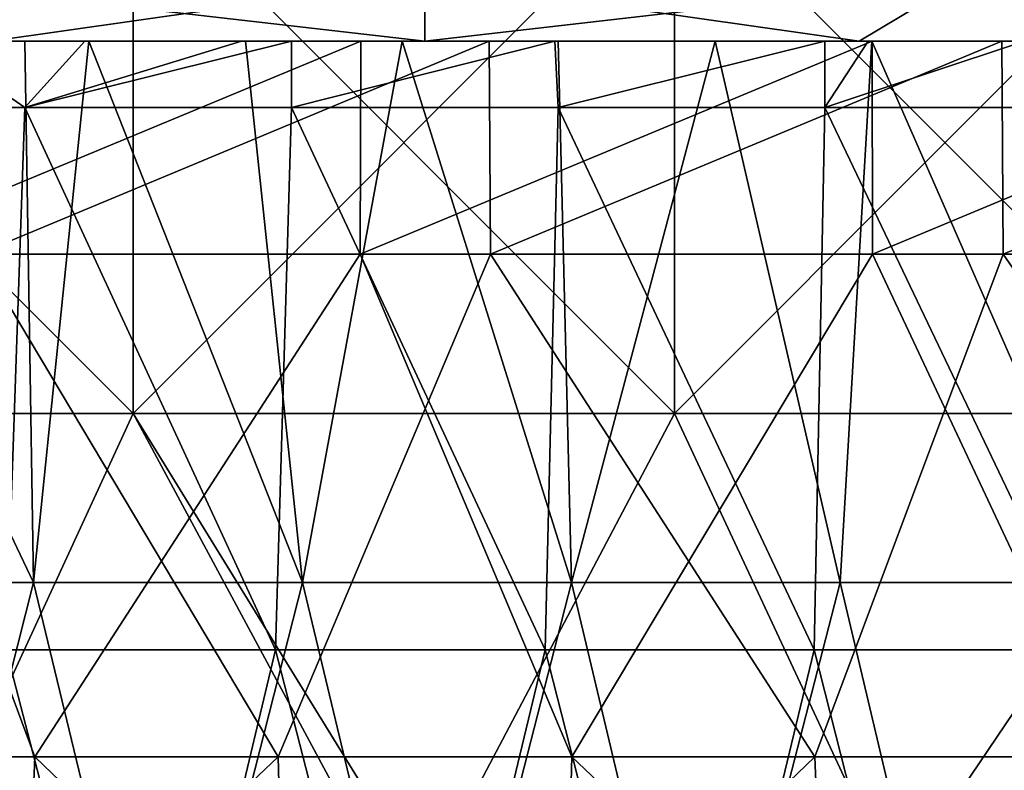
# Model space of a CAD drawing. Header units: inches. Extents: x -3.56 to 3.56, y -0.38 to 0.62.
# Tile 136 of 256: x -0.06 to 0.09, y 0.02 to 0.13. Entities that reach past the tile are written whole.
import ezdxf

# ---------------------------------------------------------------- set-up
doc = ezdxf.new("R2010")
doc.units = ezdxf.units.IN
doc.header["$LTSCALE"] = 65.185185
doc.header["$MEASUREMENT"] = 0
for name, color, linetype in [('10', 7, 'CONTINUOUS'), ('2', 7, 'CONTINUOUS'), ('52', 7, 'CONTINUOUS'), ('53', 7, 'CONTINUOUS'), ('54', 7, 'CONTINUOUS'), ('55', 7, 'CONTINUOUS'), ('57', 7, 'CONTINUOUS'), ('9', 7, 'CONTINUOUS')]:
    doc.layers.add(name, color=color, linetype=linetype)

msp = doc.modelspace()

# ---------------------------------------------------------------- linework, layer by layer
at = {"layer": '10', "color": 13, "linetype": 'Continuous', "true_color": 0xd67263}
for points in [[(-0.00947, 0.125, -2.37497), (-0.08516, 0.125, -2.37345), (-0.08519, 0.0935, -2.37347), (-0.00947, 0.125, -2.37497)], [(-0.00956, 0.0935, -2.37498), (-0.00947, 0.125, -2.37497), (-0.08519, 0.0935, -2.37347), (-0.00956, 0.0935, -2.37498)], [(-0.066, 0.125, 2.37408), (0.00948, 0.125, 2.37497), (-0.06593, 0.0935, 2.37408), (-0.066, 0.125, 2.37408)], [(-0.06593, 0.0935, 2.37408), (0.00948, 0.125, 2.37497), (0.00971, 0.0935, 2.37498), (-0.06593, 0.0935, 2.37408)], [(0.06601, 0.125, -2.37408), (-0.00947, 0.125, -2.37497), (-0.00956, 0.0935, -2.37498), (0.06601, 0.125, -2.37408)], [(0.06609, 0.0935, -2.37408), (0.06601, 0.125, -2.37408), (-0.00956, 0.0935, -2.37498), (0.06609, 0.0935, -2.37408)], [(0.00948, 0.125, 2.37497), (0.08517, 0.125, 2.37345), (0.00971, 0.0935, 2.37498), (0.00948, 0.125, 2.37497)], [(0.00971, 0.0935, 2.37498), (0.08517, 0.125, 2.37345), (0.08534, 0.0935, 2.37347), (0.00971, 0.0935, 2.37498)], [(0.14151, 0.125, -2.37076), (0.06601, 0.125, -2.37408), (0.06609, 0.0935, -2.37408), (0.14151, 0.125, -2.37076)], [(0.14167, 0.0935, -2.37077), (0.14151, 0.125, -2.37076), (0.06609, 0.0935, -2.37408), (0.14167, 0.0935, -2.37077)], [(0.08517, 0.125, 2.37345), (0.16085, 0.125, 2.36952), (0.08534, 0.0935, 2.37347), (0.08517, 0.125, 2.37345)], [(0.08534, 0.0935, 2.37347), (0.16085, 0.125, 2.36952), (0.16088, 0.0935, 2.36954), (0.08534, 0.0935, 2.37347)]]:
    msp.add_3dface(points, dxfattribs=at)
at = {"layer": '2', "color": 13, "linetype": 'Continuous', "true_color": 0xd67263}
for points in [[(-0.04307, 0.06998, -3.56224), (-0.12295, 0.06998, -3.56038), (-0.04307, 0.15006, -3.56224), (-0.04307, 0.06998, -3.56224)], [(-0.04307, 0.15006, -3.56224), (-0.12295, 0.06998, -3.56038), (-0.12295, 0.15006, -3.56038), (-0.04307, 0.15006, -3.56224)], [(-0.12295, 0.06998, 3.56038), (-0.04307, 0.06998, 3.56224), (-0.12295, 0.15006, 3.56038), (-0.12295, 0.06998, 3.56038)], [(-0.12295, 0.15006, 3.56038), (-0.04307, 0.06998, 3.56224), (-0.04307, 0.15006, 3.56224), (-0.12295, 0.15006, 3.56038)], [(0.03682, 0.06998, -3.56231), (-0.04307, 0.06998, -3.56224), (0.03682, 0.15006, -3.56231), (0.03682, 0.06998, -3.56231)], [(0.03682, 0.15006, -3.56231), (-0.04307, 0.06998, -3.56224), (-0.04307, 0.15006, -3.56224), (0.03682, 0.15006, -3.56231)], [(-0.04307, 0.06998, 3.56224), (0.03682, 0.06998, 3.56231), (-0.04307, 0.15006, 3.56224), (-0.04307, 0.06998, 3.56224)], [(-0.04307, 0.15006, 3.56224), (0.03682, 0.06998, 3.56231), (0.03682, 0.15006, 3.56231), (-0.04307, 0.15006, 3.56224)], [(0.1167, 0.06998, -3.56059), (0.03682, 0.06998, -3.56231), (0.1167, 0.15006, -3.56059), (0.1167, 0.06998, -3.56059)], [(0.1167, 0.15006, -3.56059), (0.03682, 0.06998, -3.56231), (0.03682, 0.15006, -3.56231), (0.1167, 0.15006, -3.56059)], [(0.03682, 0.06998, 3.56231), (0.1167, 0.06998, 3.56059), (0.03682, 0.15006, 3.56231), (0.03682, 0.06998, 3.56231)], [(0.03682, 0.15006, 3.56231), (0.1167, 0.06998, 3.56059), (0.1167, 0.15006, 3.56059), (0.03682, 0.15006, 3.56231)], [(-0.04307, 0.06998, -3.56224), (-0.07994, -0.0101, -3.5616), (-0.12295, 0.06998, -3.56038), (-0.04307, 0.06998, -3.56224)], [(-0.12295, 0.06998, 3.56038), (-0.07994, -0.0101, 3.5616), (-0.04307, 0.06998, 3.56224), (-0.12295, 0.06998, 3.56038)], [(0, 0, -3.5625), (-0.07994, -0.0101, -3.5616), (-0.04307, 0.06998, -3.56224), (0, 0, -3.5625)], [(-0.07994, -0.0101, 3.5616), (0, -0.0101, 3.5625), (-0.04307, 0.06998, 3.56224), (-0.07994, -0.0101, 3.5616)], [(-0.04307, 0.06998, 3.56224), (0, -0.0101, 3.5625), (0, 0, 3.5625), (-0.04307, 0.06998, 3.56224)], [(0.03682, 0.06998, -3.56231), (0, 0, -3.5625), (-0.04307, 0.06998, -3.56224), (0.03682, 0.06998, -3.56231)], [(0.03682, 0.06998, 3.56231), (-0.04307, 0.06998, 3.56224), (0, 0, 3.5625), (0.03682, 0.06998, 3.56231)], [(0.06948, 0, -3.56182), (0, 0, -3.5625), (0.03682, 0.06998, -3.56231), (0.06948, 0, -3.56182)], [(0.06948, 0, 3.56182), (0.03682, 0.06998, 3.56231), (0, 0, 3.5625), (0.06948, 0, 3.56182)], [(0.1167, 0.06998, -3.56059), (0.06948, 0, -3.56182), (0.03682, 0.06998, -3.56231), (0.1167, 0.06998, -3.56059)], [(0.1167, 0.06998, 3.56059), (0.03682, 0.06998, 3.56231), (0.06948, 0, 3.56182), (0.1167, 0.06998, 3.56059)], [(0.13894, 0, -3.55979), (0.06948, 0, -3.56182), (0.1167, 0.06998, -3.56059), (0.13894, 0, -3.55979)], [(0.13894, 0, 3.55979), (0.1167, 0.06998, 3.56059), (0.06948, 0, 3.56182), (0.13894, 0, 3.55979)]]:
    msp.add_3dface(points, dxfattribs=at)
at = {"layer": '52', "color": 13, "linetype": 'Continuous', "true_color": 0xd67263}
for points in [[(-0.06409, 0.125, -2.65547), (0, 0.125, -2.65625), (-0.07937, 0.13415, -2.67717), (-0.06409, 0.125, -2.65547)], [(0, 0.125, -2.65625), (0, 0.13415, -2.67835), (-0.07937, 0.13415, -2.67717), (0, 0.125, -2.65625)], [(0, 0.125, -2.65625), (0.06409, 0.125, -2.65547), (0, 0.13415, -2.67835), (0, 0.125, -2.65625)], [(0.06409, 0.125, -2.65547), (0.07937, 0.13415, -2.67717), (0, 0.13415, -2.67835), (0.06409, 0.125, -2.65547)], [(0.06409, 0.125, -2.65547), (0.12828, 0.125, -2.65313), (0.07937, 0.13415, -2.67717), (0.06409, 0.125, -2.65547)], [(0.12828, 0.125, -2.65313), (0.15867, 0.13415, -2.67364), (0.07937, 0.13415, -2.67717), (0.12828, 0.125, -2.65313)]]:
    msp.add_3dface(points, dxfattribs=at)
at = {"layer": '53', "color": 13, "linetype": 'Continuous', "true_color": 0xd67263}
for points in [[(-0.06409, 0.125, 2.65547), (-0.07937, 0.13415, 2.67717), (0, 0.13415, 2.67835), (-0.06409, 0.125, 2.65547)], [(0, 0.125, 2.65625), (-0.06409, 0.125, 2.65547), (0, 0.13415, 2.67835), (0, 0.125, 2.65625)], [(0.06409, 0.125, 2.65547), (0, 0.125, 2.65625), (0.07937, 0.13415, 2.67717), (0.06409, 0.125, 2.65547)], [(0, 0.125, 2.65625), (0, 0.13415, 2.67835), (0.07937, 0.13415, 2.67717), (0, 0.125, 2.65625)], [(0.12828, 0.125, 2.65313), (0.06409, 0.125, 2.65547), (0.07937, 0.13415, 2.67717), (0.12828, 0.125, 2.65313)], [(0.12828, 0.125, 2.65313), (0.07937, 0.13415, 2.67717), (0.15867, 0.13415, 2.67364), (0.12828, 0.125, 2.65313)]]:
    msp.add_3dface(points, dxfattribs=at)
at = {"layer": '54', "color": 13, "linetype": 'Continuous', "true_color": 0xd67263}
for points in [[(-0.05758, 0.01924, -2.40406), (-0.08519, 0.0935, -2.37347), (-0.13677, 0.01924, -2.40086), (-0.05758, 0.01924, -2.40406)], [(-0.1009, 0.01924, 2.40263), (-0.06593, 0.0935, 2.37408), (-0.02167, 0.01924, 2.40465), (-0.1009, 0.01924, 2.40263)], [(-0.00956, 0.0935, -2.37498), (-0.08519, 0.0935, -2.37347), (-0.05758, 0.01924, -2.40406), (-0.00956, 0.0935, -2.37498)], [(-0.06593, 0.0935, 2.37408), (0.00971, 0.0935, 2.37498), (-0.02167, 0.01924, 2.40465), (-0.06593, 0.0935, 2.37408)], [(0.02167, 0.01924, -2.40465), (-0.00956, 0.0935, -2.37498), (-0.05758, 0.01924, -2.40406), (0.02167, 0.01924, -2.40465)], [(-0.02167, 0.01924, 2.40465), (0.00971, 0.0935, 2.37498), (0.05758, 0.01924, 2.40406), (-0.02167, 0.01924, 2.40465)], [(0.06609, 0.0935, -2.37408), (-0.00956, 0.0935, -2.37498), (0.02167, 0.01924, -2.40465), (0.06609, 0.0935, -2.37408)], [(0.00971, 0.0935, 2.37498), (0.08534, 0.0935, 2.37347), (0.05758, 0.01924, 2.40406), (0.00971, 0.0935, 2.37498)], [(0.1009, 0.01924, -2.40263), (0.06609, 0.0935, -2.37408), (0.02167, 0.01924, -2.40465), (0.1009, 0.01924, -2.40263)], [(0.05758, 0.01924, 2.40406), (0.08534, 0.0935, 2.37347), (0.13677, 0.01924, 2.40086), (0.05758, 0.01924, 2.40406)], [(0.14167, 0.0935, -2.37077), (0.06609, 0.0935, -2.37408), (0.1009, 0.01924, -2.40263), (0.14167, 0.0935, -2.37077)], [(0.08534, 0.0935, 2.37347), (0.16088, 0.0935, 2.36954), (0.13677, 0.01924, 2.40086), (0.08534, 0.0935, 2.37347)], [(-0.05758, 0.01924, -2.40406), (-0.13677, 0.01924, -2.40086), (-0.06056, -0.0551, -2.43378), (-0.05758, 0.01924, -2.40406)], [(-0.1009, 0.01924, 2.40263), (-0.02167, 0.01924, 2.40465), (-0.10002, -0.0551, 2.43248), (-0.1009, 0.01924, 2.40263)], [(-0.10002, -0.0551, 2.43248), (-0.02167, 0.01924, 2.40465), (-0.01974, -0.0551, 2.43445), (-0.10002, -0.0551, 2.43248)], [(0.01974, -0.0551, -2.43445), (-0.05758, 0.01924, -2.40406), (-0.06056, -0.0551, -2.43378), (0.01974, -0.0551, -2.43445)], [(0.02167, 0.01924, -2.40465), (-0.05758, 0.01924, -2.40406), (0.01974, -0.0551, -2.43445), (0.02167, 0.01924, -2.40465)], [(-0.02167, 0.01924, 2.40465), (0.05758, 0.01924, 2.40406), (-0.01974, -0.0551, 2.43445), (-0.02167, 0.01924, 2.40465)], [(-0.01974, -0.0551, 2.43445), (0.05758, 0.01924, 2.40406), (0.06056, -0.0551, 2.43378), (-0.01974, -0.0551, 2.43445)], [(0.10002, -0.0551, -2.43248), (0.02167, 0.01924, -2.40465), (0.01974, -0.0551, -2.43445), (0.10002, -0.0551, -2.43248)], [(0.1009, 0.01924, -2.40263), (0.02167, 0.01924, -2.40465), (0.10002, -0.0551, -2.43248), (0.1009, 0.01924, -2.40263)], [(0.05758, 0.01924, 2.40406), (0.13677, 0.01924, 2.40086), (0.06056, -0.0551, 2.43378), (0.05758, 0.01924, 2.40406)], [(0.06056, -0.0551, 2.43378), (0.13677, 0.01924, 2.40086), (0.1408, -0.0551, 2.43046), (0.06056, -0.0551, 2.43378)]]:
    msp.add_3dface(points, dxfattribs=at)
at = {"layer": '55', "color": 13, "linetype": 'Continuous', "true_color": 0xd67263}
for points in [[(-0.05775, 0.045, 0.39997), (-0.09583, 0.125, 0.33401), (-0.09744, 0.045, 0.33123), (-0.05775, 0.045, 0.39997)], [(-0.05905, 0.125, 0.39772), (-0.09583, 0.125, 0.33401), (-0.05775, 0.045, 0.39997), (-0.05905, 0.125, 0.39772)], [(-0.0496, 0.125, 0.41409), (-0.05905, 0.125, 0.39772), (-0.05775, 0.045, 0.39997), (-0.0496, 0.125, 0.41409)], [(-0.01806, 0.045, 0.46872), (-0.0496, 0.125, 0.41409), (-0.05775, 0.045, 0.39997), (-0.01806, 0.045, 0.46872)], [(-0.02648, 0.125, 0.45413), (-0.0496, 0.125, 0.41409), (-0.01806, 0.045, 0.46872), (-0.02648, 0.125, 0.45413)], [(-0.00337, 0.125, 0.49417), (-0.02648, 0.125, 0.45413), (-0.01806, 0.045, 0.46872), (-0.00337, 0.125, 0.49417)], [(0.02163, 0.045, 0.53746), (-0.00337, 0.125, 0.49417), (-0.01806, 0.045, 0.46872), (0.02163, 0.045, 0.53746)], [(0.01967, 0.125, 0.53408), (-0.00337, 0.125, 0.49417), (0.02163, 0.045, 0.53746), (0.01967, 0.125, 0.53408)], [(0.04287, 0.125, 0.57425), (0.01967, 0.125, 0.53408), (0.02163, 0.045, 0.53746), (0.04287, 0.125, 0.57425)], [(0.06132, 0.045, 0.6062), (0.04287, 0.125, 0.57425), (0.02163, 0.045, 0.53746), (0.06132, 0.045, 0.6062)], [(0.06599, 0.125, 0.61429), (0.04287, 0.125, 0.57425), (0.06132, 0.045, 0.6062), (0.06599, 0.125, 0.61429)], [(0.10101, 0.045, 0.67495), (0.06599, 0.125, 0.61429), (0.06132, 0.045, 0.6062), (0.10101, 0.045, 0.67495)], [(0.0891, 0.125, 0.65433), (0.06599, 0.125, 0.61429), (0.10101, 0.045, 0.67495), (0.0891, 0.125, 0.65433)], [(-0.07802, -0.03508, 0.36486), (-0.05775, 0.045, 0.39997), (-0.09744, 0.045, 0.33123), (-0.07802, -0.03508, 0.36486)], [(-0.07802, -0.03508, 0.36486), (-0.03845, -0.03508, 0.4334), (-0.05775, 0.045, 0.39997), (-0.07802, -0.03508, 0.36486)], [(-0.03845, -0.03508, 0.4334), (-0.01806, 0.045, 0.46872), (-0.05775, 0.045, 0.39997), (-0.03845, -0.03508, 0.4334)], [(-0.03845, -0.03508, 0.4334), (0.00111, -0.03508, 0.50193), (-0.01806, 0.045, 0.46872), (-0.03845, -0.03508, 0.4334)], [(0.00111, -0.03508, 0.50193), (0.02163, 0.045, 0.53746), (-0.01806, 0.045, 0.46872), (0.00111, -0.03508, 0.50193)], [(0.00111, -0.03508, 0.50193), (0.04068, -0.03508, 0.57046), (0.02163, 0.045, 0.53746), (0.00111, -0.03508, 0.50193)], [(0.04068, -0.03508, 0.57046), (0.06132, 0.045, 0.6062), (0.02163, 0.045, 0.53746), (0.04068, -0.03508, 0.57046)], [(0.04068, -0.03508, 0.57046), (0.08025, -0.03508, 0.63899), (0.06132, 0.045, 0.6062), (0.04068, -0.03508, 0.57046)], [(0.08025, -0.03508, 0.63899), (0.10101, 0.045, 0.67495), (0.06132, 0.045, 0.6062), (0.08025, -0.03508, 0.63899)], [(0.08025, -0.03508, 0.63899), (0.11982, -0.03508, 0.70753), (0.10101, 0.045, 0.67495), (0.08025, -0.03508, 0.63899)]]:
    msp.add_3dface(points, dxfattribs=at)
at = {"layer": '57', "color": 13, "linetype": 'Continuous', "true_color": 0xd67263}
for points in [[(-0.07329, 0.125, -0.62695), (-0.05904, 0.11516, -0.60226), (-0.0984, 0.11516, -0.67044), (-0.07329, 0.125, -0.62695)], [(-0.07329, 0.125, -0.62695), (-0.05018, 0.125, -0.58691), (-0.05904, 0.11516, -0.60226), (-0.07329, 0.125, -0.62695)], [(-0.05018, 0.125, -0.58691), (-0.02706, 0.125, -0.54687), (-0.05904, 0.11516, -0.60226), (-0.05018, 0.125, -0.58691)], [(-0.02706, 0.125, -0.54687), (-0.01967, 0.125, -0.53408), (-0.05904, 0.11516, -0.60226), (-0.02706, 0.125, -0.54687)], [(-0.01967, 0.125, -0.53408), (-0.01967, 0.11516, -0.53408), (-0.05904, 0.11516, -0.60226), (-0.01967, 0.125, -0.53408)], [(-0.01967, 0.125, -0.53408), (0.01917, 0.125, -0.46679), (-0.01967, 0.11516, -0.53408), (-0.01967, 0.125, -0.53408)], [(0.01917, 0.125, -0.46679), (0.01969, 0.11516, -0.4659), (-0.01967, 0.11516, -0.53408), (0.01917, 0.125, -0.46679)], [(0.01917, 0.125, -0.46679), (0.05905, 0.125, -0.39772), (0.01969, 0.11516, -0.4659), (0.01917, 0.125, -0.46679)], [(0.05905, 0.125, -0.39772), (0.05905, 0.11516, -0.39772), (0.01969, 0.11516, -0.4659), (0.05905, 0.125, -0.39772)], [(0.05905, 0.125, -0.39772), (0.06541, 0.125, -0.38671), (0.05905, 0.11516, -0.39772), (0.05905, 0.125, -0.39772)], [(0.06541, 0.125, -0.38671), (0.08853, 0.125, -0.34667), (0.05905, 0.11516, -0.39772), (0.06541, 0.125, -0.38671)], [(0.08853, 0.125, -0.34667), (0.09842, 0.11516, -0.32954), (0.05905, 0.11516, -0.39772), (0.08853, 0.125, -0.34667)], [(-0.0984, 0.11516, -0.67044), (-0.05904, 0.11516, -0.60226), (-0.06178, 0.03508, -0.60701), (-0.0984, 0.11516, -0.67044)], [(-0.06178, 0.03508, -0.60701), (-0.05904, 0.11516, -0.60226), (-0.02203, 0.03508, -0.53815), (-0.06178, 0.03508, -0.60701)], [(-0.05904, 0.11516, -0.60226), (-0.01967, 0.11516, -0.53408), (-0.02203, 0.03508, -0.53815), (-0.05904, 0.11516, -0.60226)], [(-0.02203, 0.03508, -0.53815), (-0.01967, 0.11516, -0.53408), (0.01773, 0.03508, -0.46929), (-0.02203, 0.03508, -0.53815)], [(-0.01967, 0.11516, -0.53408), (0.01969, 0.11516, -0.4659), (0.01773, 0.03508, -0.46929), (-0.01967, 0.11516, -0.53408)], [(0.01773, 0.03508, -0.46929), (0.01969, 0.11516, -0.4659), (0.05748, 0.03508, -0.40044), (0.01773, 0.03508, -0.46929)], [(0.01969, 0.11516, -0.4659), (0.05905, 0.11516, -0.39772), (0.05748, 0.03508, -0.40044), (0.01969, 0.11516, -0.4659)], [(0.05748, 0.03508, -0.40044), (0.05905, 0.11516, -0.39772), (0.09724, 0.03508, -0.33158), (0.05748, 0.03508, -0.40044)], [(0.05905, 0.11516, -0.39772), (0.09842, 0.11516, -0.32954), (0.09724, 0.03508, -0.33158), (0.05905, 0.11516, -0.39772)], [(-0.04111, -0.045, -0.5712), (-0.08074, -0.045, -0.63984), (-0.06178, 0.03508, -0.60701), (-0.04111, -0.045, -0.5712)], [(-0.04111, -0.045, -0.5712), (-0.06178, 0.03508, -0.60701), (-0.02203, 0.03508, -0.53815), (-0.04111, -0.045, -0.5712)], [(-0.00147, -0.045, -0.50255), (-0.04111, -0.045, -0.5712), (-0.02203, 0.03508, -0.53815), (-0.00147, -0.045, -0.50255)], [(-0.00147, -0.045, -0.50255), (-0.02203, 0.03508, -0.53815), (0.01773, 0.03508, -0.46929), (-0.00147, -0.045, -0.50255)], [(0.03816, -0.045, -0.43391), (-0.00147, -0.045, -0.50255), (0.01773, 0.03508, -0.46929), (0.03816, -0.045, -0.43391)], [(0.03816, -0.045, -0.43391), (0.01773, 0.03508, -0.46929), (0.05748, 0.03508, -0.40044), (0.03816, -0.045, -0.43391)], [(0.07779, -0.045, -0.36526), (0.03816, -0.045, -0.43391), (0.05748, 0.03508, -0.40044), (0.07779, -0.045, -0.36526)], [(0.07779, -0.045, -0.36526), (0.05748, 0.03508, -0.40044), (0.09724, 0.03508, -0.33158), (0.07779, -0.045, -0.36526)], [(0.11742, -0.045, -0.29661), (0.07779, -0.045, -0.36526), (0.09724, 0.03508, -0.33158), (0.11742, -0.045, -0.29661)]]:
    msp.add_3dface(points, dxfattribs=at)
at = {"layer": '9', "color": 13, "linetype": 'Continuous', "true_color": 0xd67263}
for points in [[(-0.05863, 0.125, -0.22655), (-0.10486, 0.125, -0.30663), (-0.1308, 0.125, -0.22655), (-0.05863, 0.125, -0.22655)], [(-0.05863, 0.125, -0.22655), (-0.1308, 0.125, -0.22655), (-0.08456, 0.125, -0.14647), (-0.05863, 0.125, -0.22655)], [(-0.05299, 0.125, -0.46679), (-0.09923, 0.125, -0.54687), (-0.12516, 0.125, -0.46679), (-0.05299, 0.125, -0.46679)], [(-0.05299, 0.125, -0.46679), (-0.12516, 0.125, -0.46679), (-0.07893, 0.125, -0.38671), (-0.05299, 0.125, -0.46679)], [(-0.03944, 0.125, 2.49617), (-0.07881, 0.125, 2.41609), (-0.11833, 0.125, 2.49617), (-0.03944, 0.125, 2.49617)], [(-0.03944, 0.125, 2.49617), (-0.11833, 0.125, 2.49617), (-0.11406, 0.125, 2.57625), (-0.03944, 0.125, 2.49617)], [(-0.11788, 0.125, -2.54887), (-0.11752, 0.125, -2.46879), (-0.03929, 0.125, -2.54887), (-0.11788, 0.125, -2.54887)], [(-0.11788, 0.125, -2.54887), (-0.03929, 0.125, -2.54887), (-0.07563, 0.125, -2.62895), (-0.11788, 0.125, -2.54887)], [(-0.11752, 0.125, -2.46879), (-0.07745, 0.125, -2.38871), (-0.03917, 0.125, -2.46879), (-0.11752, 0.125, -2.46879)], [(-0.11752, 0.125, -2.46879), (-0.03917, 0.125, -2.46879), (-0.03929, 0.125, -2.54887), (-0.11752, 0.125, -2.46879)], [(-0.04397, 0.125, 0.17385), (-0.0902, 0.125, 0.09377), (-0.11613, 0.125, 0.17385), (-0.04397, 0.125, 0.17385)], [(-0.04397, 0.125, 0.17385), (-0.11613, 0.125, 0.17385), (-0.0699, 0.125, 0.25393), (-0.04397, 0.125, 0.17385)], [(-0.03802, 0.125, 2.57625), (-0.03944, 0.125, 2.49617), (-0.11406, 0.125, 2.57625), (-0.03802, 0.125, 2.57625)], [(-0.03802, 0.125, 2.57625), (-0.11406, 0.125, 2.57625), (-0.06409, 0.125, 2.65547), (-0.03802, 0.125, 2.57625)], [(-0.03833, 0.125, -0.06639), (-0.08456, 0.125, -0.14647), (-0.1105, 0.125, -0.06639), (-0.03833, 0.125, -0.06639)], [(-0.03833, 0.125, -0.06639), (-0.1105, 0.125, -0.06639), (-0.06426, 0.125, 0.01369), (-0.03833, 0.125, -0.06639)], [(-0.0327, 0.125, -0.30663), (-0.07893, 0.125, -0.38671), (-0.10486, 0.125, -0.30663), (-0.0327, 0.125, -0.30663)], [(-0.0327, 0.125, -0.30663), (-0.10486, 0.125, -0.30663), (-0.05863, 0.125, -0.22655), (-0.0327, 0.125, -0.30663)], [(-0.07329, 0.125, -0.62695), (-0.09923, 0.125, -0.54687), (-0.05018, 0.125, -0.58691), (-0.07329, 0.125, -0.62695)], [(-0.02706, 0.125, -0.54687), (-0.05018, 0.125, -0.58691), (-0.09923, 0.125, -0.54687), (-0.02706, 0.125, -0.54687)], [(-0.02706, 0.125, -0.54687), (-0.09923, 0.125, -0.54687), (-0.05299, 0.125, -0.46679), (-0.02706, 0.125, -0.54687)], [(-0.02367, 0.125, 0.33401), (-0.0699, 0.125, 0.25393), (-0.09583, 0.125, 0.33401), (-0.02367, 0.125, 0.33401)], [(-0.02367, 0.125, 0.33401), (-0.09583, 0.125, 0.33401), (-0.05905, 0.125, 0.39772), (-0.02367, 0.125, 0.33401)], [(-0.01803, 0.125, 0.09377), (-0.06426, 0.125, 0.01369), (-0.0902, 0.125, 0.09377), (-0.01803, 0.125, 0.09377)], [(-0.01803, 0.125, 0.09377), (-0.0902, 0.125, 0.09377), (-0.04397, 0.125, 0.17385), (-0.01803, 0.125, 0.09377)], [(-0.00947, 0.125, -2.37497), (-0.07745, 0.125, -2.38871), (-0.08516, 0.125, -2.37345), (-0.00947, 0.125, -2.37497)], [(-0.0124, 0.125, -0.14647), (-0.05863, 0.125, -0.22655), (-0.08456, 0.125, -0.14647), (-0.0124, 0.125, -0.14647)], [(-0.0124, 0.125, -0.14647), (-0.08456, 0.125, -0.14647), (-0.03833, 0.125, -0.06639), (-0.0124, 0.125, -0.14647)], [(-0.00676, 0.125, -0.38671), (-0.05299, 0.125, -0.46679), (-0.07893, 0.125, -0.38671), (-0.00676, 0.125, -0.38671)], [(-0.00676, 0.125, -0.38671), (-0.07893, 0.125, -0.38671), (-0.0327, 0.125, -0.30663), (-0.00676, 0.125, -0.38671)], [(0, 0.125, 2.41609), (-0.066, 0.125, 2.37408), (-0.07881, 0.125, 2.41609), (0, 0.125, 2.41609)], [(0, 0.125, 2.41609), (-0.07881, 0.125, 2.41609), (-0.03944, 0.125, 2.49617), (0, 0.125, 2.41609)], [(0, 0.125, -2.38871), (-0.07745, 0.125, -2.38871), (-0.00947, 0.125, -2.37497), (0, 0.125, -2.38871)], [(-0.07745, 0.125, -2.38871), (0, 0.125, -2.38871), (-0.03917, 0.125, -2.46879), (-0.07745, 0.125, -2.38871)], [(-0.07563, 0.125, -2.62895), (-0.03929, 0.125, -2.54887), (0, 0.125, -2.62895), (-0.07563, 0.125, -2.62895)], [(-0.07563, 0.125, -2.62895), (0, 0.125, -2.62895), (-0.06409, 0.125, -2.65547), (-0.07563, 0.125, -2.62895)], [(0.00227, 0.125, 0.25393), (-0.04397, 0.125, 0.17385), (-0.0699, 0.125, 0.25393), (0.00227, 0.125, 0.25393)], [(0.00227, 0.125, 0.25393), (-0.0699, 0.125, 0.25393), (-0.02367, 0.125, 0.33401), (0.00227, 0.125, 0.25393)], [(0.00948, 0.125, 2.37497), (-0.066, 0.125, 2.37408), (0, 0.125, 2.41609), (0.00948, 0.125, 2.37497)], [(0.0079, 0.125, 0.01369), (-0.03833, 0.125, -0.06639), (-0.06426, 0.125, 0.01369), (0.0079, 0.125, 0.01369)], [(0.0079, 0.125, 0.01369), (-0.06426, 0.125, 0.01369), (-0.01803, 0.125, 0.09377), (0.0079, 0.125, 0.01369)], [(0, 0.125, 2.65625), (-0.03802, 0.125, 2.57625), (-0.06409, 0.125, 2.65547), (0, 0.125, 2.65625)], [(-0.06409, 0.125, -2.65547), (0, 0.125, -2.62895), (0, 0.125, -2.65625), (-0.06409, 0.125, -2.65547)], [(-0.0496, 0.125, 0.41409), (-0.02367, 0.125, 0.33401), (-0.05905, 0.125, 0.39772), (-0.0496, 0.125, 0.41409)], [(0.01354, 0.125, -0.22655), (-0.0327, 0.125, -0.30663), (-0.05863, 0.125, -0.22655), (0.01354, 0.125, -0.22655)], [(0.01354, 0.125, -0.22655), (-0.05863, 0.125, -0.22655), (-0.0124, 0.125, -0.14647), (0.01354, 0.125, -0.22655)], [(-0.02706, 0.125, -0.54687), (-0.05299, 0.125, -0.46679), (-0.01967, 0.125, -0.53408), (-0.02706, 0.125, -0.54687)], [(0.01917, 0.125, -0.46679), (-0.01967, 0.125, -0.53408), (-0.05299, 0.125, -0.46679), (0.01917, 0.125, -0.46679)], [(0.01917, 0.125, -0.46679), (-0.05299, 0.125, -0.46679), (-0.00676, 0.125, -0.38671), (0.01917, 0.125, -0.46679)], [(0.02257, 0.125, 0.41409), (-0.02367, 0.125, 0.33401), (-0.0496, 0.125, 0.41409), (0.02257, 0.125, 0.41409)], [(0.02257, 0.125, 0.41409), (-0.0496, 0.125, 0.41409), (-0.02648, 0.125, 0.45413), (0.02257, 0.125, 0.41409)], [(0.0282, 0.125, 0.17385), (-0.01803, 0.125, 0.09377), (-0.04397, 0.125, 0.17385), (0.0282, 0.125, 0.17385)], [(0.0282, 0.125, 0.17385), (-0.04397, 0.125, 0.17385), (0.00227, 0.125, 0.25393), (0.0282, 0.125, 0.17385)], [(0.03944, 0.125, 2.49617), (0, 0.125, 2.41609), (-0.03944, 0.125, 2.49617), (0.03944, 0.125, 2.49617)], [(0.03944, 0.125, 2.49617), (-0.03944, 0.125, 2.49617), (0.03802, 0.125, 2.57625), (0.03944, 0.125, 2.49617)], [(0.03802, 0.125, 2.57625), (-0.03944, 0.125, 2.49617), (-0.03802, 0.125, 2.57625), (0.03802, 0.125, 2.57625)], [(-0.03917, 0.125, -2.46879), (0.03917, 0.125, -2.46879), (-0.03929, 0.125, -2.54887), (-0.03917, 0.125, -2.46879)], [(-0.03929, 0.125, -2.54887), (0.03917, 0.125, -2.46879), (0.03929, 0.125, -2.54887), (-0.03929, 0.125, -2.54887)], [(-0.03929, 0.125, -2.54887), (0.03929, 0.125, -2.54887), (0, 0.125, -2.62895), (-0.03929, 0.125, -2.54887)], [(-0.03917, 0.125, -2.46879), (0, 0.125, -2.38871), (0.03917, 0.125, -2.46879), (-0.03917, 0.125, -2.46879)], [(0.03384, 0.125, -0.06639), (-0.0124, 0.125, -0.14647), (-0.03833, 0.125, -0.06639), (0.03384, 0.125, -0.06639)], [(0.03384, 0.125, -0.06639), (-0.03833, 0.125, -0.06639), (0.0079, 0.125, 0.01369), (0.03384, 0.125, -0.06639)], [(0.03802, 0.125, 2.57625), (-0.03802, 0.125, 2.57625), (0, 0.125, 2.65625), (0.03802, 0.125, 2.57625)], [(0.03947, 0.125, -0.30663), (-0.00676, 0.125, -0.38671), (-0.0327, 0.125, -0.30663), (0.03947, 0.125, -0.30663)], [(0.03947, 0.125, -0.30663), (-0.0327, 0.125, -0.30663), (0.01354, 0.125, -0.22655), (0.03947, 0.125, -0.30663)], [(-0.00337, 0.125, 0.49417), (0.02257, 0.125, 0.41409), (-0.02648, 0.125, 0.45413), (-0.00337, 0.125, 0.49417)], [(0.0485, 0.125, 0.33401), (0.00227, 0.125, 0.25393), (-0.02367, 0.125, 0.33401), (0.0485, 0.125, 0.33401)], [(0.0485, 0.125, 0.33401), (-0.02367, 0.125, 0.33401), (0.02257, 0.125, 0.41409), (0.0485, 0.125, 0.33401)], [(0.05414, 0.125, 0.09377), (0.0079, 0.125, 0.01369), (-0.01803, 0.125, 0.09377), (0.05414, 0.125, 0.09377)], [(0.05414, 0.125, 0.09377), (-0.01803, 0.125, 0.09377), (0.0282, 0.125, 0.17385), (0.05414, 0.125, 0.09377)], [(0.05977, 0.125, -0.14647), (0.01354, 0.125, -0.22655), (-0.0124, 0.125, -0.14647), (0.05977, 0.125, -0.14647)], [(0.05977, 0.125, -0.14647), (-0.0124, 0.125, -0.14647), (0.03384, 0.125, -0.06639), (0.05977, 0.125, -0.14647)], [(0.06601, 0.125, -2.37408), (0, 0.125, -2.38871), (-0.00947, 0.125, -2.37497), (0.06601, 0.125, -2.37408)], [(0.01917, 0.125, -0.46679), (-0.00676, 0.125, -0.38671), (0.05905, 0.125, -0.39772), (0.01917, 0.125, -0.46679)], [(0.06541, 0.125, -0.38671), (0.05905, 0.125, -0.39772), (-0.00676, 0.125, -0.38671), (0.06541, 0.125, -0.38671)], [(0.06541, 0.125, -0.38671), (-0.00676, 0.125, -0.38671), (0.03947, 0.125, -0.30663), (0.06541, 0.125, -0.38671)], [(0.0688, 0.125, 0.49417), (0.02257, 0.125, 0.41409), (-0.00337, 0.125, 0.49417), (0.0688, 0.125, 0.49417)], [(0.0688, 0.125, 0.49417), (-0.00337, 0.125, 0.49417), (0.01967, 0.125, 0.53408), (0.0688, 0.125, 0.49417)], [(0.07745, 0.125, -2.38871), (0, 0.125, -2.38871), (0.06601, 0.125, -2.37408), (0.07745, 0.125, -2.38871)], [(0, 0.125, -2.38871), (0.07745, 0.125, -2.38871), (0.03917, 0.125, -2.46879), (0, 0.125, -2.38871)], [(0.07881, 0.125, 2.41609), (0.00948, 0.125, 2.37497), (0, 0.125, 2.41609), (0.07881, 0.125, 2.41609)], [(0.07881, 0.125, 2.41609), (0, 0.125, 2.41609), (0.03944, 0.125, 2.49617), (0.07881, 0.125, 2.41609)], [(0.06409, 0.125, 2.65547), (0.03802, 0.125, 2.57625), (0, 0.125, 2.65625), (0.06409, 0.125, 2.65547)], [(0, 0.125, -2.62895), (0.03929, 0.125, -2.54887), (0.07563, 0.125, -2.62895), (0, 0.125, -2.62895)], [(0, 0.125, -2.62895), (0.07563, 0.125, -2.62895), (0, 0.125, -2.65625), (0, 0.125, -2.62895)], [(0, 0.125, -2.65625), (0.07563, 0.125, -2.62895), (0.06409, 0.125, -2.65547), (0, 0.125, -2.65625)], [(0.07444, 0.125, 0.25393), (0.0282, 0.125, 0.17385), (0.00227, 0.125, 0.25393), (0.07444, 0.125, 0.25393)], [(0.07444, 0.125, 0.25393), (0.00227, 0.125, 0.25393), (0.0485, 0.125, 0.33401), (0.07444, 0.125, 0.25393)], [(0.08007, 0.125, 0.01369), (0.03384, 0.125, -0.06639), (0.0079, 0.125, 0.01369), (0.08007, 0.125, 0.01369)], [(0.08007, 0.125, 0.01369), (0.0079, 0.125, 0.01369), (0.05414, 0.125, 0.09377), (0.08007, 0.125, 0.01369)], [(0.08517, 0.125, 2.37345), (0.00948, 0.125, 2.37497), (0.07881, 0.125, 2.41609), (0.08517, 0.125, 2.37345)], [(0.08571, 0.125, -0.22655), (0.03947, 0.125, -0.30663), (0.01354, 0.125, -0.22655), (0.08571, 0.125, -0.22655)], [(0.08571, 0.125, -0.22655), (0.01354, 0.125, -0.22655), (0.05977, 0.125, -0.14647), (0.08571, 0.125, -0.22655)], [(0.04287, 0.125, 0.57425), (0.0688, 0.125, 0.49417), (0.01967, 0.125, 0.53408), (0.04287, 0.125, 0.57425)], [(0.09474, 0.125, 0.41409), (0.0485, 0.125, 0.33401), (0.02257, 0.125, 0.41409), (0.09474, 0.125, 0.41409)], [(0.09474, 0.125, 0.41409), (0.02257, 0.125, 0.41409), (0.0688, 0.125, 0.49417), (0.09474, 0.125, 0.41409)], [(0.10037, 0.125, 0.17385), (0.05414, 0.125, 0.09377), (0.0282, 0.125, 0.17385), (0.10037, 0.125, 0.17385)], [(0.10037, 0.125, 0.17385), (0.0282, 0.125, 0.17385), (0.07444, 0.125, 0.25393), (0.10037, 0.125, 0.17385)], [(0.10601, 0.125, -0.06639), (0.05977, 0.125, -0.14647), (0.03384, 0.125, -0.06639), (0.10601, 0.125, -0.06639)], [(0.10601, 0.125, -0.06639), (0.03384, 0.125, -0.06639), (0.08007, 0.125, 0.01369), (0.10601, 0.125, -0.06639)], [(0.11406, 0.125, 2.57625), (0.03944, 0.125, 2.49617), (0.03802, 0.125, 2.57625), (0.11406, 0.125, 2.57625)], [(0.11406, 0.125, 2.57625), (0.03802, 0.125, 2.57625), (0.06409, 0.125, 2.65547), (0.11406, 0.125, 2.57625)], [(0.03917, 0.125, -2.46879), (0.07745, 0.125, -2.38871), (0.11752, 0.125, -2.46879), (0.03917, 0.125, -2.46879)], [(0.03917, 0.125, -2.46879), (0.11752, 0.125, -2.46879), (0.03929, 0.125, -2.54887), (0.03917, 0.125, -2.46879)], [(0.03929, 0.125, -2.54887), (0.11752, 0.125, -2.46879), (0.11788, 0.125, -2.54887), (0.03929, 0.125, -2.54887)], [(0.03929, 0.125, -2.54887), (0.11788, 0.125, -2.54887), (0.07563, 0.125, -2.62895), (0.03929, 0.125, -2.54887)], [(0.11833, 0.125, 2.49617), (0.07881, 0.125, 2.41609), (0.03944, 0.125, 2.49617), (0.11833, 0.125, 2.49617)], [(0.11833, 0.125, 2.49617), (0.03944, 0.125, 2.49617), (0.11406, 0.125, 2.57625), (0.11833, 0.125, 2.49617)], [(0.06541, 0.125, -0.38671), (0.03947, 0.125, -0.30663), (0.08853, 0.125, -0.34667), (0.06541, 0.125, -0.38671)], [(0.11164, 0.125, -0.30663), (0.08853, 0.125, -0.34667), (0.03947, 0.125, -0.30663), (0.11164, 0.125, -0.30663)], [(0.11164, 0.125, -0.30663), (0.03947, 0.125, -0.30663), (0.08571, 0.125, -0.22655), (0.11164, 0.125, -0.30663)], [(0.11504, 0.125, 0.57425), (0.0688, 0.125, 0.49417), (0.04287, 0.125, 0.57425), (0.11504, 0.125, 0.57425)], [(0.11504, 0.125, 0.57425), (0.04287, 0.125, 0.57425), (0.06599, 0.125, 0.61429), (0.11504, 0.125, 0.57425)], [(0.12067, 0.125, 0.33401), (0.07444, 0.125, 0.25393), (0.0485, 0.125, 0.33401), (0.12067, 0.125, 0.33401)], [(0.12067, 0.125, 0.33401), (0.0485, 0.125, 0.33401), (0.09474, 0.125, 0.41409), (0.12067, 0.125, 0.33401)], [(0.12631, 0.125, 0.09377), (0.08007, 0.125, 0.01369), (0.05414, 0.125, 0.09377), (0.12631, 0.125, 0.09377)], [(0.12631, 0.125, 0.09377), (0.05414, 0.125, 0.09377), (0.10037, 0.125, 0.17385), (0.12631, 0.125, 0.09377)], [(0.13194, 0.125, -0.14647), (0.08571, 0.125, -0.22655), (0.05977, 0.125, -0.14647), (0.13194, 0.125, -0.14647)], [(0.13194, 0.125, -0.14647), (0.05977, 0.125, -0.14647), (0.10601, 0.125, -0.06639), (0.13194, 0.125, -0.14647)], [(0.12828, 0.125, 2.65313), (0.11406, 0.125, 2.57625), (0.06409, 0.125, 2.65547), (0.12828, 0.125, 2.65313)], [(0.06409, 0.125, -2.65547), (0.07563, 0.125, -2.62895), (0.12828, 0.125, -2.65313), (0.06409, 0.125, -2.65547)], [(0.0891, 0.125, 0.65433), (0.11504, 0.125, 0.57425), (0.06599, 0.125, 0.61429), (0.0891, 0.125, 0.65433)], [(0.14151, 0.125, -2.37076), (0.07745, 0.125, -2.38871), (0.06601, 0.125, -2.37408), (0.14151, 0.125, -2.37076)], [(0.14097, 0.125, 0.49417), (0.09474, 0.125, 0.41409), (0.0688, 0.125, 0.49417), (0.14097, 0.125, 0.49417)], [(0.14097, 0.125, 0.49417), (0.0688, 0.125, 0.49417), (0.11504, 0.125, 0.57425), (0.14097, 0.125, 0.49417)], [(0.14661, 0.125, 0.25393), (0.10037, 0.125, 0.17385), (0.07444, 0.125, 0.25393), (0.14661, 0.125, 0.25393)], [(0.14661, 0.125, 0.25393), (0.07444, 0.125, 0.25393), (0.12067, 0.125, 0.33401), (0.14661, 0.125, 0.25393)], [(0.07563, 0.125, -2.62895), (0.11788, 0.125, -2.54887), (0.15126, 0.125, -2.62895), (0.07563, 0.125, -2.62895)], [(0.07563, 0.125, -2.62895), (0.15126, 0.125, -2.62895), (0.12828, 0.125, -2.65313), (0.07563, 0.125, -2.62895)], [(0.15489, 0.125, -2.38871), (0.07745, 0.125, -2.38871), (0.14151, 0.125, -2.37076), (0.15489, 0.125, -2.38871)], [(0.07745, 0.125, -2.38871), (0.15489, 0.125, -2.38871), (0.11752, 0.125, -2.46879), (0.07745, 0.125, -2.38871)], [(0.15761, 0.125, 2.41609), (0.08517, 0.125, 2.37345), (0.07881, 0.125, 2.41609), (0.15761, 0.125, 2.41609)], [(0.15761, 0.125, 2.41609), (0.07881, 0.125, 2.41609), (0.11833, 0.125, 2.49617), (0.15761, 0.125, 2.41609)], [(0.15224, 0.125, 0.01369), (0.10601, 0.125, -0.06639), (0.08007, 0.125, 0.01369), (0.15224, 0.125, 0.01369)], [(0.15224, 0.125, 0.01369), (0.08007, 0.125, 0.01369), (0.12631, 0.125, 0.09377), (0.15224, 0.125, 0.01369)], [(0.16085, 0.125, 2.36952), (0.08517, 0.125, 2.37345), (0.15761, 0.125, 2.41609), (0.16085, 0.125, 2.36952)]]:
    msp.add_3dface(points, dxfattribs=at)

doc.saveas('drawing.dxf')
